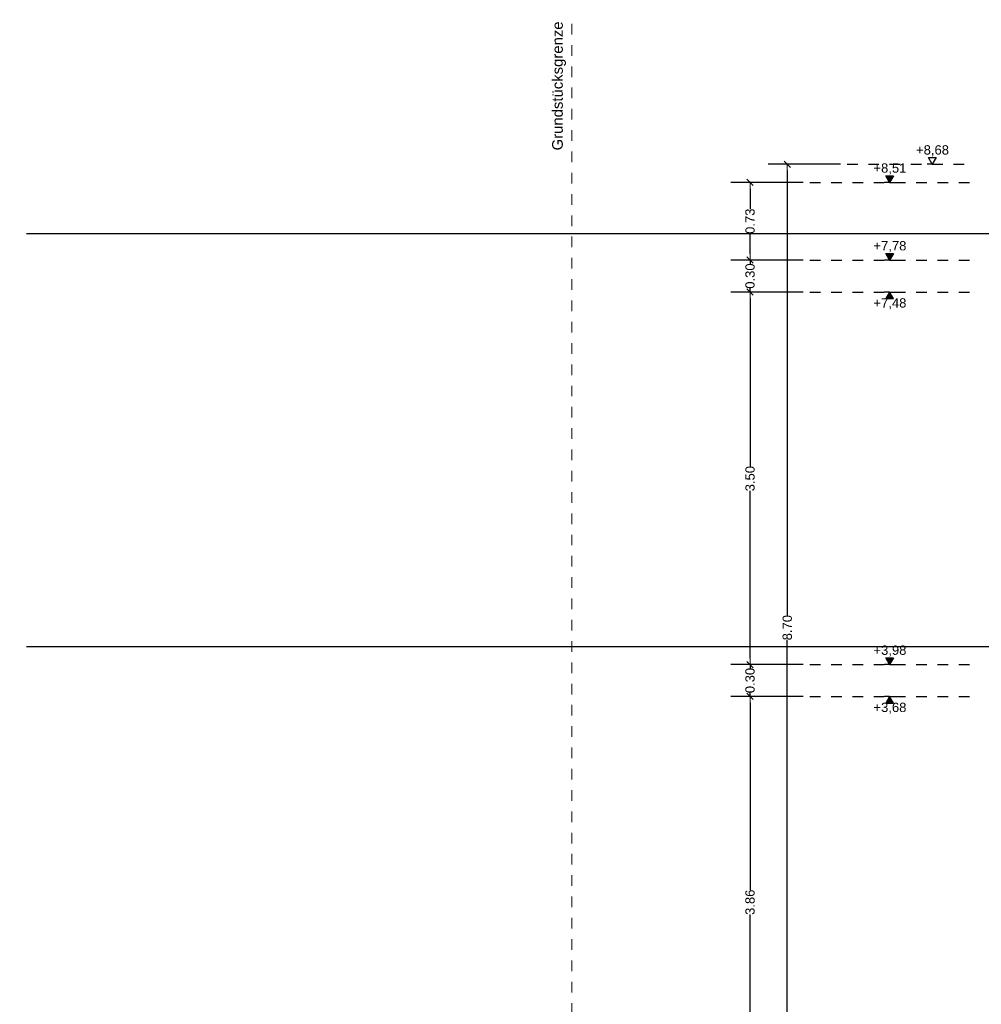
# Model space of a CAD drawing. Header units: metres. Extents: x -14.6 to 48.9, y -22.2 to 2.8.
# Tile 5 of 79: x -9.7 to -0.6, y -9.4 to -0.1. Entities that reach past the tile are written whole.
import ezdxf

# ---------------------------------------------------------------- set-up
doc = ezdxf.new("R2010")
doc.units = ezdxf.units.M
doc.header["$LTSCALE"] = 0.4
doc.header["$MEASUREMENT"] = 0
doc.linetypes.add('Strichlinie eng', pattern=[0.115, 0.075, -0.04])
doc.linetypes.add('Strichpunktlinie', pattern=[0.335139, 0.176389, -0.088194, 0, -0.070556])
doc.layers.get('0').update_dxf_attribs({"color": 8, "lineweight": 9})
doc.layers.get('Defpoints').update_dxf_attribs({"color": 8, "lineweight": 9})
doc.layers.add('Neubau_T-Bemaßung', color=8, linetype='Continuous')
doc.layers.add('S-Linien _ Schraffuren.2D', color=8, linetype='Continuous', lineweight=9)
doc.layers.add('T-Text', color=8, linetype='Continuous', lineweight=9)
doc.styles.add('ERSTELLTER_STIL_2', font='arial.ttf')
doc.dimstyles.new('ERSTELLTER_STIL__1', dxfattribs={"dimtxt": 0.0875, "dimasz": 0.059375, "dimexe": 0.18, "dimexo": 0.0625, "dimgap": 0, "dimtad": 1, "dimzin": 0, "dimdsep": 46, "dimtxsty": 'ERSTELLTER_STIL_2', "dimblk": 'ARROWHEAD_6', "dimblk1": 'ARROWHEAD_6', "dimblk2": 'ARROWHEAD_6', "dimcen": 0.09, "dimclrd": 7, "dimclre": 7, "dimclrt": 7, "dimazin": 0, "dimtfac": 1, "dimtdec": 4, "dimtmove": 0, "dimatfit": 3, "dimfxl": 1, "dimtolj": 1, "dimtzin": 0, "dimarcsym": 0})

# ---------------------------------------------------------------- blocks, each defined once
blk = doc.blocks.new('ARROWHEAD_6')
at = {"color": 0, "linetype": 'Continuous', "lineweight": 0}
for p, q in [((0, 0), (-1, 0)), ((-0.5, -0.5), (0.5, 0.5))]:
    blk.add_line(p, q, dxfattribs=at)
blk = doc.blocks.new('*D311')
at = {"layer": 'Defpoints', "color": 0, "linetype": 'Continuous', "transparency": 16777216}
for p in [(5.5166, -6.825), (13.115, -6.825), (-9.662, -10.175)]:
    blk.add_point(p, dxfattribs=at)
at = {"layer": 'Neubau_T-Bemaßung', "linetype": 'Continuous', "lineweight": -2, "transparency": 16777216}
for p, q in [((13.0525, -6.825), (5.3366, -6.825)), ((5.5166, -6.8844), (5.5166, -8.3896)), ((5.5166, -10.1156), (5.5166, -8.6174)), ((-9.5995, -10.175), (5.6966, -10.175))]:
    blk.add_line(p, q, dxfattribs=at)
at = {"layer": 'Neubau_T-Bemaßung', "linetype": 'Continuous', "lineweight": -2, "transparency": 16777216, "xscale": 0.059375, "yscale": 0.059375, "zscale": 0.059375}
for p, rotation in [((5.5166, -6.825), 90), ((5.5166, -10.175), 270)]:
    blk.add_blockref('ARROWHEAD_6', p, dxfattribs=dict(at, rotation=rotation))
at = {"layer": 'Neubau_T-Bemaßung', "linetype": 'Continuous', "transparency": 16777216, "insert": (5.5166, -8.5035), "char_height": 0.0875, "attachment_point": 5, "rotation": 90, "style": 'ERSTELLTER_STIL_2'}
blk.add_mtext('\\A1;3.35', dxfattribs=at)
blk = doc.blocks.new('*D315')
at = {"layer": 'Defpoints', "color": 0, "linetype": 'Continuous', "transparency": 16777216}
for p in [(-9.662, -6.025), (5.403, -6.025), (11.6275, -6.195)]:
    blk.add_point(p, dxfattribs=at)
at = {"layer": 'Neubau_T-Bemaßung', "linetype": 'Continuous', "lineweight": -2, "transparency": 16777216}
for p, q in [((5.403, -6.025), (5.403, -5.9272)), ((-9.5995, -6.025), (5.583, -6.025)), ((5.403, -6.1356), (5.403, -6.0844)), ((11.565, -6.195), (5.223, -6.195))]:
    blk.add_line(p, q, dxfattribs=at)
at = {"layer": 'Neubau_T-Bemaßung', "linetype": 'Continuous', "lineweight": -2, "transparency": 16777216, "xscale": 0.059375, "yscale": 0.059375, "zscale": 0.059375}
for p, rotation in [((5.403, -6.025), 90), ((5.403, -6.195), 270)]:
    blk.add_blockref('ARROWHEAD_6', p, dxfattribs=dict(at, rotation=rotation))
at = {"layer": 'Neubau_T-Bemaßung', "linetype": 'Continuous', "transparency": 16777216, "insert": (5.5166, -5.9272), "char_height": 0.0875, "attachment_point": 5, "rotation": 90, "style": 'ERSTELLTER_STIL_2'}
blk.add_mtext('\\A1;0.17', dxfattribs=at)
blk = doc.blocks.new('*D316')
at = {"layer": 'Defpoints', "color": 0, "linetype": 'Continuous', "transparency": 16777216}
for p in [(3.59, -3.025), (5.5166, -3.025), (-9.662, -6.025)]:
    blk.add_point(p, dxfattribs=at)
at = {"layer": 'Neubau_T-Bemaßung', "linetype": 'Continuous', "lineweight": -2, "transparency": 16777216}
for p, q in [((3.6525, -3.025), (5.6966, -3.025)), ((5.5166, -3.0844), (5.5166, -4.415)), ((5.5166, -5.9656), (5.5166, -4.642)), ((-9.5995, -6.025), (5.6966, -6.025))]:
    blk.add_line(p, q, dxfattribs=at)
at = {"layer": 'Neubau_T-Bemaßung', "linetype": 'Continuous', "lineweight": -2, "transparency": 16777216, "xscale": 0.059375, "yscale": 0.059375, "zscale": 0.059375}
for p, rotation in [((5.5166, -3.025), 90), ((5.5166, -6.025), 270)]:
    blk.add_blockref('ARROWHEAD_6', p, dxfattribs=dict(at, rotation=rotation))
at = {"layer": 'Neubau_T-Bemaßung', "linetype": 'Continuous', "transparency": 16777216, "insert": (5.5166, -4.5285), "char_height": 0.0875, "attachment_point": 5, "rotation": 90, "style": 'ERSTELLTER_STIL_2'}
blk.add_mtext('\\A1;3.00', dxfattribs=at)
blk = doc.blocks.new('*D320')
at = {"layer": 'Defpoints', "color": 0, "linetype": 'Continuous', "transparency": 16777216}
for p in [(-9.662, -2.145), (5.5166, -2.145), (23.555, -2.395)]:
    blk.add_point(p, dxfattribs=at)
at = {"layer": 'Neubau_T-Bemaßung', "linetype": 'Continuous', "lineweight": -2, "transparency": 16777216}
for p, q in [((5.5166, -2.0856), (5.5166, -2.0263)), ((-9.5995, -2.145), (5.6966, -2.145)), ((5.5166, -2.145), (5.5166, -2.1562)), ((23.4925, -2.395), (5.3366, -2.395)), ((5.5166, -2.395), (5.5166, -2.3841)), ((5.5166, -2.4544), (5.5166, -2.5138))]:
    blk.add_line(p, q, dxfattribs=at)
at = {"layer": 'Neubau_T-Bemaßung', "linetype": 'Continuous', "lineweight": -2, "transparency": 16777216, "xscale": 0.059375, "yscale": 0.059375, "zscale": 0.059375}
for p, rotation in [((5.5166, -2.145), 270), ((5.5166, -2.395), 90)]:
    blk.add_blockref('ARROWHEAD_6', p, dxfattribs=dict(at, rotation=rotation))
at = {"layer": 'Neubau_T-Bemaßung', "linetype": 'Continuous', "transparency": 16777216, "insert": (5.5166, -2.2701), "char_height": 0.0875, "attachment_point": 5, "rotation": 90, "style": 'ERSTELLTER_STIL_2'}
blk.add_mtext('\\A1;0.25', dxfattribs=at)
blk = doc.blocks.new('*D333')
at = {"layer": 'Defpoints', "color": 0, "linetype": 'Continuous', "transparency": 16777216}
for p in [(13.115, -6.825), (17.9513, -6.825), (-9.662, -10.175)]:
    blk.add_point(p, dxfattribs=at)
at = {"layer": 'Neubau_T-Bemaßung', "linetype": 'Continuous', "lineweight": -2, "transparency": 16777216}
for p, q in [((13.1775, -6.825), (18.1313, -6.825)), ((17.9513, -6.8844), (17.9513, -8.3896)), ((17.9513, -10.1156), (17.9513, -8.6174)), ((-9.5995, -10.175), (18.1313, -10.175))]:
    blk.add_line(p, q, dxfattribs=at)
at = {"layer": 'Neubau_T-Bemaßung', "linetype": 'Continuous', "lineweight": -2, "transparency": 16777216, "xscale": 0.059375, "yscale": 0.059375, "zscale": 0.059375}
for p, rotation in [((17.9513, -6.825), 90), ((17.9513, -10.175), 270)]:
    blk.add_blockref('ARROWHEAD_6', p, dxfattribs=dict(at, rotation=rotation))
at = {"layer": 'Neubau_T-Bemaßung', "linetype": 'Continuous', "transparency": 16777216, "insert": (17.9513, -8.5035), "char_height": 0.0875, "attachment_point": 5, "rotation": 90, "style": 'ERSTELLTER_STIL_2'}
blk.add_mtext('\\A1;3.35', dxfattribs=at)
blk = doc.blocks.new('*D337')
at = {"layer": 'Defpoints', "color": 0, "linetype": 'Continuous', "transparency": 16777216}
for p in [(-9.662, -6.025), (17.8376, -6.025), (11.6275, -6.195)]:
    blk.add_point(p, dxfattribs=at)
at = {"layer": 'Neubau_T-Bemaßung', "linetype": 'Continuous', "lineweight": -2, "transparency": 16777216}
for p, q in [((17.8376, -6.025), (17.8376, -5.9272)), ((-9.5995, -6.025), (18.0176, -6.025)), ((17.8376, -6.1356), (17.8376, -6.0844)), ((11.69, -6.195), (18.0176, -6.195))]:
    blk.add_line(p, q, dxfattribs=at)
at = {"layer": 'Neubau_T-Bemaßung', "linetype": 'Continuous', "lineweight": -2, "transparency": 16777216, "xscale": 0.059375, "yscale": 0.059375, "zscale": 0.059375}
for p, rotation in [((17.8376, -6.025), 90), ((17.8376, -6.195), 270)]:
    blk.add_blockref('ARROWHEAD_6', p, dxfattribs=dict(at, rotation=rotation))
at = {"layer": 'Neubau_T-Bemaßung', "linetype": 'Continuous', "transparency": 16777216, "insert": (17.9513, -5.9272), "char_height": 0.0875, "attachment_point": 5, "rotation": 90, "style": 'ERSTELLTER_STIL_2'}
blk.add_mtext('\\A1;0.17', dxfattribs=at)
blk = doc.blocks.new('*D338')
at = {"layer": 'Defpoints', "color": 0, "linetype": 'Continuous', "transparency": 16777216}
for p in [(3.59, -3.025), (17.9513, -3.025), (-9.662, -6.025)]:
    blk.add_point(p, dxfattribs=at)
at = {"layer": 'Neubau_T-Bemaßung', "linetype": 'Continuous', "lineweight": -2, "transparency": 16777216}
for p, q in [((3.6525, -3.025), (18.1313, -3.025)), ((17.9513, -3.0844), (17.9513, -4.415)), ((17.9513, -5.9656), (17.9513, -4.642)), ((-9.5995, -6.025), (18.1313, -6.025))]:
    blk.add_line(p, q, dxfattribs=at)
at = {"layer": 'Neubau_T-Bemaßung', "linetype": 'Continuous', "lineweight": -2, "transparency": 16777216, "xscale": 0.059375, "yscale": 0.059375, "zscale": 0.059375}
for p, rotation in [((17.9513, -3.025), 90), ((17.9513, -6.025), 270)]:
    blk.add_blockref('ARROWHEAD_6', p, dxfattribs=dict(at, rotation=rotation))
at = {"layer": 'Neubau_T-Bemaßung', "linetype": 'Continuous', "transparency": 16777216, "insert": (17.9513, -4.5285), "char_height": 0.0875, "attachment_point": 5, "rotation": 90, "style": 'ERSTELLTER_STIL_2'}
blk.add_mtext('\\A1;3.00', dxfattribs=at)
blk = doc.blocks.new('*D342')
at = {"layer": 'Defpoints', "color": 0, "linetype": 'Continuous', "transparency": 16777216}
for p in [(-9.662, -2.145), (17.9513, -2.145), (23.555, -2.395)]:
    blk.add_point(p, dxfattribs=at)
at = {"layer": 'Neubau_T-Bemaßung', "linetype": 'Continuous', "lineweight": -2, "transparency": 16777216}
for p, q in [((17.9513, -2.0856), (17.9513, -2.0263)), ((-9.5995, -2.145), (18.1313, -2.145)), ((17.9513, -2.145), (17.9513, -2.1562)), ((23.4925, -2.395), (17.7713, -2.395)), ((17.9513, -2.395), (17.9513, -2.3841)), ((17.9513, -2.4544), (17.9513, -2.5138))]:
    blk.add_line(p, q, dxfattribs=at)
at = {"layer": 'Neubau_T-Bemaßung', "linetype": 'Continuous', "lineweight": -2, "transparency": 16777216, "xscale": 0.059375, "yscale": 0.059375, "zscale": 0.059375}
for p, rotation in [((17.9513, -2.145), 270), ((17.9513, -2.395), 90)]:
    blk.add_blockref('ARROWHEAD_6', p, dxfattribs=dict(at, rotation=rotation))
at = {"layer": 'Neubau_T-Bemaßung', "linetype": 'Continuous', "transparency": 16777216, "insert": (17.9513, -2.2701), "char_height": 0.0875, "attachment_point": 5, "rotation": 90, "style": 'ERSTELLTER_STIL_2'}
blk.add_mtext('\\A1;0.25', dxfattribs=at)
blk = doc.blocks.new('*D356')
at = {"layer": 'Defpoints', "color": 0, "linetype": 'Continuous', "transparency": 16777216}
for p in [(-2.4513, -1.4949), (-1.89, -1.4949), (1.885, -10.195)]:
    blk.add_point(p, dxfattribs=at)
at = {"layer": 'Neubau_T-Bemaßung', "linetype": 'Continuous', "lineweight": -2, "transparency": 16777216}
for p, q in [((-1.9525, -1.4949), (-2.6313, -1.4949)), ((-2.4513, -1.5543), (-2.4513, -5.7349)), ((-2.4513, -10.1356), (-2.4513, -5.962)), ((1.8225, -10.195), (-2.6313, -10.195))]:
    blk.add_line(p, q, dxfattribs=at)
at = {"layer": 'Neubau_T-Bemaßung', "linetype": 'Continuous', "lineweight": -2, "transparency": 16777216, "xscale": 0.059375, "yscale": 0.059375, "zscale": 0.059375}
for p, rotation in [((-2.4513, -1.4949), 90), ((-2.4513, -10.195), 270)]:
    blk.add_blockref('ARROWHEAD_6', p, dxfattribs=dict(at, rotation=rotation))
at = {"layer": 'Neubau_T-Bemaßung', "linetype": 'Continuous', "transparency": 16777216, "insert": (-2.4513, -5.8484), "char_height": 0.0875, "attachment_point": 5, "rotation": 90, "style": 'ERSTELLTER_STIL_2'}
blk.add_mtext('\\A1;8.70', dxfattribs=at)
blk = doc.blocks.new('*D362')
at = {"layer": 'Defpoints', "color": 0, "linetype": 'Continuous', "transparency": 16777216}
for p in [(-2.8013, -6.495), (-2.24, -6.495), (-2.24, -10.355)]:
    blk.add_point(p, dxfattribs=at)
at = {"layer": 'Neubau_T-Bemaßung', "linetype": 'Continuous', "lineweight": -2, "transparency": 16777216}
for p, q in [((-2.3025, -6.495), (-2.9813, -6.495)), ((-2.8013, -6.5544), (-2.8013, -8.3149)), ((-2.8013, -10.2956), (-2.8013, -8.5421)), ((-2.3025, -10.355), (-2.9813, -10.355))]:
    blk.add_line(p, q, dxfattribs=at)
at = {"layer": 'Neubau_T-Bemaßung', "linetype": 'Continuous', "lineweight": -2, "transparency": 16777216, "xscale": 0.059375, "yscale": 0.059375, "zscale": 0.059375}
for p, rotation in [((-2.8013, -6.495), 90), ((-2.8013, -10.355), 270)]:
    blk.add_blockref('ARROWHEAD_6', p, dxfattribs=dict(at, rotation=rotation))
at = {"layer": 'Neubau_T-Bemaßung', "linetype": 'Continuous', "transparency": 16777216, "insert": (-2.8013, -8.4285), "char_height": 0.0875, "attachment_point": 5, "rotation": 90, "style": 'ERSTELLTER_STIL_2'}
blk.add_mtext('\\A1;3.86', dxfattribs=at)
blk = doc.blocks.new('*D363')
at = {"layer": 'Defpoints', "color": 0, "linetype": 'Continuous', "transparency": 16777216}
for p in [(-2.8013, -6.195), (-2.24, -6.195), (-2.24, -6.495)]:
    blk.add_point(p, dxfattribs=at)
at = {"layer": 'Neubau_T-Bemaßung', "linetype": 'Continuous', "lineweight": -2, "transparency": 16777216}
for p, q in [((-2.8013, -6.1356), (-2.8013, -6.0763)), ((-2.3025, -6.195), (-2.9813, -6.195)), ((-2.8013, -6.195), (-2.8013, -6.2317)), ((-2.8013, -6.495), (-2.8013, -6.4586)), ((-2.3025, -6.495), (-2.9813, -6.495)), ((-2.8013, -6.5544), (-2.8013, -6.6138))]:
    blk.add_line(p, q, dxfattribs=at)
at = {"layer": 'Neubau_T-Bemaßung', "linetype": 'Continuous', "lineweight": -2, "transparency": 16777216, "xscale": 0.059375, "yscale": 0.059375, "zscale": 0.059375}
for p, rotation in [((-2.8013, -6.195), 270), ((-2.8013, -6.495), 90)]:
    blk.add_blockref('ARROWHEAD_6', p, dxfattribs=dict(at, rotation=rotation))
at = {"layer": 'Neubau_T-Bemaßung', "linetype": 'Continuous', "transparency": 16777216, "insert": (-2.8013, -6.3451), "char_height": 0.0875, "attachment_point": 5, "rotation": 90, "style": 'ERSTELLTER_STIL_2'}
blk.add_mtext('\\A1;0.30', dxfattribs=at)
blk = doc.blocks.new('*D364')
at = {"layer": 'Defpoints', "color": 0, "linetype": 'Continuous', "transparency": 16777216}
for p in [(-2.8013, -2.695), (-2.24, -2.695), (-2.24, -6.195)]:
    blk.add_point(p, dxfattribs=at)
at = {"layer": 'Neubau_T-Bemaßung', "linetype": 'Continuous', "lineweight": -2, "transparency": 16777216}
for p, q in [((-2.3025, -2.695), (-2.9813, -2.695)), ((-2.8013, -2.7544), (-2.8013, -4.335)), ((-2.8013, -6.1356), (-2.8013, -4.562)), ((-2.3025, -6.195), (-2.9813, -6.195))]:
    blk.add_line(p, q, dxfattribs=at)
at = {"layer": 'Neubau_T-Bemaßung', "linetype": 'Continuous', "lineweight": -2, "transparency": 16777216, "xscale": 0.059375, "yscale": 0.059375, "zscale": 0.059375}
for p, rotation in [((-2.8013, -2.695), 90), ((-2.8013, -6.195), 270)]:
    blk.add_blockref('ARROWHEAD_6', p, dxfattribs=dict(at, rotation=rotation))
at = {"layer": 'Neubau_T-Bemaßung', "linetype": 'Continuous', "transparency": 16777216, "insert": (-2.8013, -4.4485), "char_height": 0.0875, "attachment_point": 5, "rotation": 90, "style": 'ERSTELLTER_STIL_2'}
blk.add_mtext('\\A1;3.50', dxfattribs=at)
blk = doc.blocks.new('*D365')
at = {"layer": 'Defpoints', "color": 0, "linetype": 'Continuous', "transparency": 16777216}
for p in [(-2.8013, -2.395), (-2.24, -2.395), (-2.24, -2.695)]:
    blk.add_point(p, dxfattribs=at)
at = {"layer": 'Neubau_T-Bemaßung', "linetype": 'Continuous', "lineweight": -2, "transparency": 16777216}
for p, q in [((-2.8013, -2.3356), (-2.8013, -2.2763)), ((-2.3025, -2.395), (-2.9813, -2.395)), ((-2.8013, -2.395), (-2.8013, -2.4317)), ((-2.8013, -2.695), (-2.8013, -2.6586)), ((-2.3025, -2.695), (-2.9813, -2.695)), ((-2.8013, -2.7544), (-2.8013, -2.8138))]:
    blk.add_line(p, q, dxfattribs=at)
at = {"layer": 'Neubau_T-Bemaßung', "linetype": 'Continuous', "lineweight": -2, "transparency": 16777216, "xscale": 0.059375, "yscale": 0.059375, "zscale": 0.059375}
for p, rotation in [((-2.8013, -2.395), 270), ((-2.8013, -2.695), 90)]:
    blk.add_blockref('ARROWHEAD_6', p, dxfattribs=dict(at, rotation=rotation))
at = {"layer": 'Neubau_T-Bemaßung', "linetype": 'Continuous', "transparency": 16777216, "insert": (-2.8013, -2.5451), "char_height": 0.0875, "attachment_point": 5, "rotation": 90, "style": 'ERSTELLTER_STIL_2'}
blk.add_mtext('\\A1;0.30', dxfattribs=at)
blk = doc.blocks.new('*D366')
at = {"layer": 'Defpoints', "color": 0, "linetype": 'Continuous', "transparency": 16777216}
for p in [(-2.8013, -1.665), (-2.24, -1.665), (-2.24, -2.395)]:
    blk.add_point(p, dxfattribs=at)
at = {"layer": 'Neubau_T-Bemaßung', "linetype": 'Continuous', "lineweight": -2, "transparency": 16777216}
for p, q in [((-2.3025, -1.665), (-2.9813, -1.665)), ((-2.8013, -1.7244), (-2.8013, -1.9165)), ((-2.8013, -2.3356), (-2.8013, -2.1438)), ((-2.3025, -2.395), (-2.9813, -2.395))]:
    blk.add_line(p, q, dxfattribs=at)
at = {"layer": 'Neubau_T-Bemaßung', "linetype": 'Continuous', "lineweight": -2, "transparency": 16777216, "xscale": 0.059375, "yscale": 0.059375, "zscale": 0.059375}
for p, rotation in [((-2.8013, -1.665), 90), ((-2.8013, -2.395), 270)]:
    blk.add_blockref('ARROWHEAD_6', p, dxfattribs=dict(at, rotation=rotation))
at = {"layer": 'Neubau_T-Bemaßung', "linetype": 'Continuous', "transparency": 16777216, "insert": (-2.8013, -2.0301), "char_height": 0.0875, "attachment_point": 5, "rotation": 90, "style": 'ERSTELLTER_STIL_2'}
blk.add_mtext('\\A1;0.73', dxfattribs=at)

msp = doc.modelspace()

# ---------------------------------------------------------------- hatches: boundary and pattern name
at = {"layer": 'Neubau_T-Bemaßung', "linetype": 'Continuous'}
for points in [[(-1.49, -1.665), (-1.4538, -1.6025), (-1.5263, -1.6025)], [(-1.49, -2.395), (-1.4538, -2.3325), (-1.5263, -2.3325)], [(-1.49, -2.695), (-1.5263, -2.7575), (-1.4538, -2.7575)], [(-1.49, -6.195), (-1.4538, -6.1325), (-1.5263, -6.1325)], [(-1.49, -6.495), (-1.5263, -6.5575), (-1.4538, -6.5575)]]:
    msp.add_hatch(color=256, dxfattribs=at).paths.add_polyline_path(points)

# ---------------------------------------------------------------- linework, layer by layer
for p, q in [((-1.09, -1.4949), (-1.1263, -1.4324)), ((-1.1263, -1.4324), (-1.0538, -1.4324)), ((-1.0538, -1.4324), (-1.09, -1.4949)), ((-1.09, -1.4949), (-1.1369, -1.4949)), ((-1.09, -1.4949), (-1.0431, -1.4949)), ((-1.49, -1.665), (-1.5369, -1.665)), ((-1.49, -1.665), (-1.5263, -1.6025)), ((-1.5263, -1.6025), (-1.4538, -1.6025)), ((-1.4538, -1.6025), (-1.49, -1.665)), ((-1.49, -1.665), (-1.4431, -1.665)), ((-1.49, -2.395), (-1.5369, -2.395)), ((-1.49, -2.395), (-1.5263, -2.3325)), ((-1.5263, -2.3325), (-1.4538, -2.3325)), ((-1.4538, -2.3325), (-1.49, -2.395)), ((-1.49, -2.395), (-1.4431, -2.395)), ((-1.49, -2.695), (-1.5369, -2.695)), ((-1.49, -2.695), (-1.5263, -2.7575)), ((-1.5263, -2.7575), (-1.4538, -2.7575)), ((-1.49, -2.695), (-1.4431, -2.695)), ((-1.4538, -2.7575), (-1.49, -2.695)), ((-1.49, -6.195), (-1.5369, -6.195)), ((-1.49, -6.195), (-1.5263, -6.1325)), ((-1.5263, -6.1325), (-1.4538, -6.1325)), ((-1.4538, -6.1325), (-1.49, -6.195)), ((-1.49, -6.195), (-1.4431, -6.195)), ((-1.49, -6.495), (-1.5369, -6.495)), ((-1.49, -6.495), (-1.5263, -6.5575)), ((-1.5263, -6.5575), (-1.4538, -6.5575)), ((-1.49, -6.495), (-1.4431, -6.495)), ((-1.4538, -6.5575), (-1.49, -6.495))]:
    msp.add_line(p, q, dxfattribs=at)
at = {"layer": 'Neubau_T-Bemaßung', "linetype": 'Strichlinie eng'}
for p, q in [((-1.89, -1.4949), (-0.74, -1.4949)), ((-2.24, -1.665), (-0.74, -1.665)), ((-2.24, -2.395), (-0.74, -2.395)), ((-2.24, -2.695), (-0.74, -2.695)), ((-2.24, -6.195), (-0.74, -6.195)), ((-2.24, -6.495), (-0.74, -6.495))]:
    msp.add_line(p, q, dxfattribs=at)
at = {"layer": 'S-Linien _ Schraffuren.2D', "linetype": 'Strichpunktlinie', "flags": 128}
msp.add_lwpolyline([(-4.475, -0.175), (-4.475, -16.175)], dxfattribs=at)

# ---------------------------------------------------------------- texts
at = {"layer": 'Neubau_T-Bemaßung', "char_height": 0.0875, "attachment_point": 7, "style": 'ERSTELLTER_STIL_2'}
for s, insert in [('\\A1;+8,68', (-1.2418, -1.4199)), ('\\A1;+8,51', (-1.6418, -1.59)), ('\\A1;+7,78', (-1.6418, -2.32)), ('\\A1;+7,48', (-1.6418, -2.8575)), ('\\A1;+3,98', (-1.6418, -6.12)), ('\\A1;+3,68', (-1.6418, -6.6575))]:
    msp.add_mtext(s, dxfattribs=dict(at, insert=insert))
at = {"layer": 'T-Text', "linetype": 'Continuous', "insert": (-4.5304, -1.3642), "char_height": 0.1, "attachment_point": 7, "rotation": 90, "style": 'ERSTELLTER_STIL_2'}
msp.add_mtext('\\A1;Grundstücksgrenze', dxfattribs=at)

# ---------------------------------------------------------------- dimensions: what is measured, and where the dimension line sits
at = {"layer": 'Neubau_T-Bemaßung', "linetype": 'Continuous'}
for base, p1, p2, picture, middle in [((-2.4513, -1.4949), (1.885, -10.195), (-1.89, -1.4949), '*D356', (-2.4513, -5.8484)), ((-2.8013, -1.665), (-2.24, -2.395), (-2.24, -1.665), '*D366', (-2.8013, -2.0301)), ((5.5166, -2.145), (23.555, -2.395), (-9.662, -2.145), '*D320', (5.5166, -2.2701)), ((17.9513, -2.145), (23.555, -2.395), (-9.662, -2.145), '*D342', (17.9513, -2.2701)), ((-2.8013, -2.395), (-2.24, -2.695), (-2.24, -2.395), '*D365', (-2.8013, -2.5451)), ((-2.8013, -2.695), (-2.24, -6.195), (-2.24, -2.695), '*D364', (-2.8013, -4.4485)), ((5.5166, -3.025), (-9.662, -6.025), (3.59, -3.025), '*D316', (5.5166, -4.5285)), ((17.9513, -3.025), (-9.662, -6.025), (3.59, -3.025), '*D338', (17.9513, -4.5285)), ((5.403, -6.025), (11.6275, -6.195), (-9.662, -6.025), '*D315', (5.5166, -5.9272)), ((17.8376, -6.025), (11.6275, -6.195), (-9.662, -6.025), '*D337', (17.9513, -5.9272)), ((-2.8013, -6.195), (-2.24, -6.495), (-2.24, -6.195), '*D363', (-2.8013, -6.3451)), ((-2.8013, -6.495), (-2.24, -10.355), (-2.24, -6.495), '*D362', (-2.8013, -8.4285)), ((5.5166, -6.825), (-9.662, -10.175), (13.115, -6.825), '*D311', (5.5166, -8.5035)), ((17.9513, -6.825), (-9.662, -10.175), (13.115, -6.825), '*D333', (17.9513, -8.5035))]:
    dim = msp.add_linear_dim(base=base, p1=p1, p2=p2, angle=90, dimstyle='ERSTELLTER_STIL__1', override={"dimclrd": 256, "dimclre": 256, "dimclrt": 256}, dxfattribs=at)
    dim.commit()
    dim.dimension.update_dxf_attribs({"geometry": picture, "text_midpoint": middle, "dimtype": 160, "text_rotation": 90})

doc.saveas('drawing.dxf')
